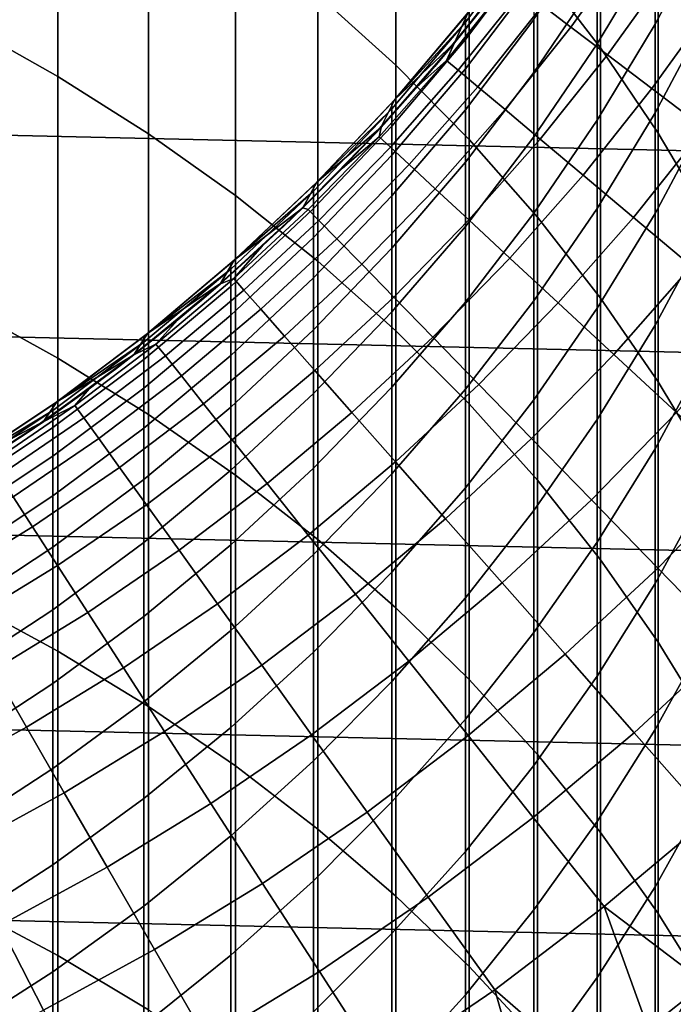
# Model space of a CAD drawing. Header units: metres. Extents: x -28 to 70, y -218 to 27.
# Tile 126 of 246: x 6.7 to 10.55, y -13.3 to -7.49. Entities that reach past the tile are written whole.
import ezdxf

# ---------------------------------------------------------------- set-up
doc = ezdxf.new("R2010")
doc.units = ezdxf.units.M
doc.layers.add('solid_10_261_002_XXX', color=7, linetype='CONTINUOUS')

msp = doc.modelspace()

# ---------------------------------------------------------------- linework, layer by layer
at = {"layer": 'solid_10_261_002_XXX'}
for points in [[(9.752155, -5.760055, 402.675781), (9.752155, -7.173953, 405.23111), (10.124413, -7.658669, 404.954193), (10.124413, -6.252154, 402.412201)], [(8.456086, -5.839048, 405.993713), (8.456086, -7.343546, 408.545624), (8.916676, -7.760435, 408.292114), (8.916676, -6.262706, 405.751678)], [(6.362891, -5.915485, 409.414062), (6.362891, -7.513381, 411.962616), (6.920588, -7.826726, 411.760132), (6.920588, -6.234245, 409.220215)], [(26.115135, -8.616775, -5), (-26.48019, -7.4195, -5), (-26.79051, -6.206317, -5), (26.48019, -7.4195, -5)], [(6.920588, -6.234245, 409.220215), (6.920588, -7.826726, 411.760132), (7.456467, -8.165869, 411.540985), (7.456467, -6.579246, 409.010406)], [(8.916676, -6.262706, 405.751678), (8.916676, -7.760435, 408.292114), (9.349153, -8.198754, 408.025574), (9.349153, -6.708142, 405.497223)], [(10.124413, -6.252154, 402.412201), (10.124413, -7.658669, 404.954193), (10.464751, -8.160764, 404.667328), (10.464751, -6.761896, 402.139191)], [(10.756376, -6.47657, 367.668121), (10.756376, -6.933974, 370.216919), (10.447225, -7.51863, 370.103729), (10.447225, -7.064099, 367.570953)], [(7.456467, -6.579246, 409.010406), (7.456467, -8.165869, 411.540985), (7.968838, -8.529738, 411.305878), (7.968838, -6.949402, 408.785309)], [(10.447225, -6.678921, 365.026672), (10.447225, -7.064099, 367.570953), (10.105136, -7.633584, 367.476746), (10.105136, -7.250765, 364.94809)], [(9.262709, -7.628967, 219.199997), (9.553117, -7.262091, 193.699997), (9.932268, -6.734245, 193.699997), (9.669245, -7.106727, 219.199997)], [(9.349153, -6.708142, 405.497223), (9.349153, -8.198754, 408.025574), (9.752155, -8.657122, 407.746826), (9.752155, -7.173953, 405.23111)], [(10.464751, -6.761896, 402.139191), (10.464751, -8.160764, 404.667328), (10.772099, -8.678652, 404.37146), (10.772099, -7.287673, 401.857574)], [(7.968838, -6.949402, 408.785309), (7.968838, -8.529738, 411.305878), (8.456086, -8.917188, 411.055511), (8.456086, -7.343546, 408.545624)], [(10.105136, -6.93716, 362.409912), (10.105136, -7.250765, 364.94809), (9.731189, -7.802687, 364.872223), (9.731189, -7.490948, 362.349152)], [(9.949051, -7.536113, 174.932922), (10.312327, -7.030826, 174.932922), (10.138194, -6.912104, 176.445908), (9.781052, -7.408859, 176.445908)], [(10.756376, -6.933974, 370.216919), (10.756376, -7.460827, 372.752289), (10.447225, -8.042173, 372.623169), (10.447225, -7.51863, 370.103729)], [(9.326563, -7.505651, 354.727417), (9.326563, -7.471127, 352.200012), (9.342886, -7.450703, 352.200012), (9.731189, -6.970607, 354.742035)], [(9.731189, -6.970607, 354.742035), (9.731189, -7.074753, 357.282166), (9.326563, -7.609198, 357.25293), (9.326563, -7.505651, 354.727417)], [(9.731189, -7.074753, 357.282166), (9.731189, -7.248243, 359.818481), (9.326563, -7.78169, 359.774689), (9.326563, -7.609198, 357.25293)], [(10.164762, -7.699508, 173.429489), (10.535914, -7.183265, 173.429489), (10.312327, -7.030826, 174.932922), (9.949051, -7.536113, 174.932922)], [(10.447225, -7.064099, 367.570953), (10.447225, -7.51863, 370.103729), (10.105136, -8.085329, 369.994019), (10.105136, -7.633584, 367.476746)], [(9.669181, -7.106823, 181), (9.553117, -7.262091, 193.699997), (9.145945, -7.768635, 193.699997), (9.469687, -7.370553, 181)], [(9.343289, -7.45014, 219.199997), (9.262709, -7.628967, 219.199997), (9.669245, -7.106727, 219.199997)], [(9.752155, -7.173953, 405.23111), (9.752155, -8.657122, 407.746826), (10.124413, -9.134093, 407.456787), (10.124413, -7.658669, 404.954193)], [(10.427845, -7.898786, 171.937958), (10.808604, -7.369182, 171.937958), (10.535914, -7.183265, 173.429489), (10.164762, -7.699508, 173.429489)], [(9.731189, -7.248243, 359.818481), (9.731189, -7.490948, 362.349152), (9.326563, -8.023, 362.290771), (9.326563, -7.78169, 359.774689)], [(10.105136, -7.250765, 364.94809), (10.105136, -7.633584, 367.476746), (9.731189, -8.183227, 367.385864), (9.731189, -7.802687, 364.872223)], [(8.828185, -8.127933, 219.199997), (9.145945, -7.768635, 193.699997), (9.553117, -7.262091, 193.699997), (9.262709, -7.628967, 219.199997)], [(9.215196, -7.732467, 179.490997), (9.589172, -7.263515, 179.490997), (9.469687, -7.370553, 181), (9.263, -7.628685, 181)], [(9.28425, -7.790411, 177.966064), (9.66103, -7.317945, 177.966064), (9.589172, -7.263515, 179.490997), (9.215196, -7.732467, 179.490997)], [(9.399592, -7.887194, 176.445908), (9.781052, -7.408859, 176.445908), (9.66103, -7.317945, 177.966064), (9.28425, -7.790411, 177.966064)], [(8.456086, -7.343546, 408.545624), (8.456086, -8.917188, 411.055511), (8.916676, -9.326996, 410.79071), (8.916676, -7.760435, 408.292114)], [(9.263, -7.628685, 181), (9.469687, -7.370553, 181), (9.145945, -7.768635, 193.699997)], [(10.737886, -8.133633, 170.460709), (11.129966, -7.588283, 170.460709), (10.808604, -7.369182, 171.937958), (10.427845, -7.898786, 171.937958)], [(25.695839, -9.796626, -5), (-26.115135, -8.616775, -5), (-26.48019, -7.4195, -5), (26.115135, -8.616775, -5)], [(9.561039, -8.022664, 174.932922), (9.949051, -7.536113, 174.932922), (9.781052, -7.408859, 176.445908), (9.399592, -7.887194, 176.445908)], [(8.910251, -7.963023, 219.199997), (9.262709, -7.628967, 219.199997), (9.343289, -7.45014, 219.199997)], [(8.910251, -7.963023, 219.199997), (9.343289, -7.45014, 219.199997), (9.326563, -7.471127, 352.200012), (8.910424, -7.962842, 352.200012)], [(9.326563, -7.505651, 354.727417), (8.910424, -7.962842, 352.200012), (9.326563, -7.471127, 352.200012)], [(9.731189, -7.490948, 362.349152), (9.731189, -7.802687, 364.872223), (9.326563, -8.332946, 364.799347), (9.326563, -8.023, 362.290771)], [(10.756376, -7.460827, 372.752289), (10.756376, -8.056737, 375.272308), (10.447225, -8.634339, 375.12735), (10.447225, -8.042173, 372.623169)], [(6.362891, -7.513381, 411.962616), (6.362891, -9.180293, 414.466553), (6.920588, -9.487991, 414.255615), (6.920588, -7.826726, 411.760132)], [(8.892533, -8.01715, 354.71344), (8.892533, -7.982817, 352.200012), (8.910424, -7.962842, 352.200012), (9.326563, -7.505651, 354.727417)], [(9.326563, -7.505651, 354.727417), (9.326563, -7.609198, 357.25293), (8.892533, -8.120124, 357.224976), (8.892533, -8.01715, 354.71344)], [(9.768337, -8.196609, 173.429489), (10.164762, -7.699508, 173.429489), (9.949051, -7.536113, 174.932922), (9.561039, -8.022664, 174.932922)], [(10.447225, -7.51863, 370.103729), (10.447225, -8.042173, 372.623169), (10.105136, -8.605664, 372.498016), (10.105136, -8.085329, 369.994019)], [(9.263, -7.628685, 181), (9.145945, -7.768635, 193.699997), (8.711946, -8.252394, 193.699997), (9.049279, -7.881024, 181)], [(8.910251, -7.963023, 219.199997), (8.828185, -8.127933, 219.199997), (9.262709, -7.628967, 219.199997)], [(9.326563, -7.609198, 357.25293), (9.326563, -7.78169, 359.774689), (8.892533, -8.291663, 359.732788), (8.892533, -8.120124, 357.224976)], [(9.215196, -7.732467, 179.490997), (9.263, -7.628685, 181), (9.049279, -7.881024, 181)], [(10.105136, -7.633584, 367.476746), (10.105136, -8.085329, 369.994019), (9.731189, -8.632284, 369.888153), (9.731189, -8.183227, 367.385864)], [(10.124413, -7.658669, 404.954193), (10.124413, -9.134093, 407.456787), (10.464751, -9.628165, 407.156342), (10.464751, -8.160764, 404.667328)], [(10.02116, -8.408751, 171.937958), (10.427845, -7.898786, 171.937958), (10.164762, -7.699508, 173.429489), (9.768337, -8.196609, 173.429489)], [(8.367747, -8.601243, 219.199997), (8.711946, -8.252394, 193.699997), (9.145945, -7.768635, 193.699997), (8.828185, -8.127933, 219.199997)], [(8.818309, -8.182195, 179.490997), (9.215196, -7.732467, 179.490997), (9.049279, -7.881024, 181), (8.828687, -8.127378, 181)], [(8.88439, -8.243508, 177.966064), (9.28425, -7.790411, 177.966064), (9.215196, -7.732467, 179.490997), (8.818309, -8.182195, 179.490997)], [(9.326563, -7.78169, 359.774689), (9.326563, -8.023, 362.290771), (8.892533, -8.531637, 362.234985), (8.892533, -8.291663, 359.732788)], [(8.916676, -7.760435, 408.292114), (8.916676, -9.326996, 410.79071), (9.349153, -9.757871, 410.512268), (9.349153, -8.198754, 408.025574)], [(6.920588, -7.826726, 411.760132), (6.920588, -9.487991, 414.255615), (7.456467, -9.821021, 414.027283), (7.456467, -8.165869, 411.540985)], [(8.994763, -8.345921, 176.445908), (9.399592, -7.887194, 176.445908), (9.28425, -7.790411, 177.966064), (8.88439, -8.243508, 177.966064)], [(9.731189, -7.802687, 364.872223), (9.731189, -8.183227, 367.385864), (9.326563, -8.711297, 367.298523), (9.326563, -8.332946, 364.799347)], [(8.828687, -8.127378, 181), (9.049279, -7.881024, 181), (8.711946, -8.252394, 193.699997)], [(9.149258, -8.48927, 174.932922), (9.561039, -8.022664, 174.932922), (9.399592, -7.887194, 176.445908), (8.994763, -8.345921, 176.445908)], [(10.31911, -8.658761, 170.460709), (10.737886, -8.133633, 170.460709), (10.427845, -7.898786, 171.937958), (10.02116, -8.408751, 171.937958)], [(8.449639, -8.450181, 219.199997), (8.828185, -8.127933, 219.199997), (8.910251, -7.963023, 219.199997)], [(8.449639, -8.450181, 219.199997), (8.910251, -7.963023, 219.199997), (8.892533, -7.982817, 352.200012), (8.449926, -8.449926, 352.200012)], [(8.892533, -8.01715, 354.71344), (8.449926, -8.449926, 352.200012), (8.892533, -7.982817, 352.200012)], [(8.910251, -7.963023, 219.199997), (8.910424, -7.962842, 352.200012), (8.892533, -7.982817, 352.200012)], [(8.430468, -8.503491, 354.700134), (8.430468, -8.469339, 352.200012), (8.449926, -8.449926, 352.200012), (8.892533, -8.01715, 354.71344)], [(8.892533, -8.01715, 354.71344), (8.892533, -8.120124, 357.224976), (8.430468, -8.605921, 357.198425), (8.430468, -8.503491, 354.700134)], [(9.326563, -8.023, 362.290771), (9.326563, -8.332946, 364.799347), (8.892533, -8.839869, 364.729675), (8.892533, -8.531637, 362.234985)], [(9.347628, -8.67333, 173.429489), (9.768337, -8.196609, 173.429489), (9.561039, -8.022664, 174.932922), (9.149258, -8.48927, 174.932922)], [(10.447225, -8.042173, 372.623169), (10.447225, -8.634339, 375.12735), (10.105136, -9.194201, 374.986877), (10.105136, -8.605664, 372.498016)], [(10.756376, -8.056737, 375.272308), (10.756376, -8.721258, 377.775116), (10.447225, -9.294685, 377.614441), (10.447225, -8.634339, 375.12735)], [(8.828687, -8.127378, 181), (8.711946, -8.252394, 193.699997), (8.252394, -8.711946, 193.699997), (8.60139, -8.367561, 181)], [(8.449639, -8.450181, 219.199997), (8.367747, -8.601243, 219.199997), (8.828185, -8.127933, 219.199997)], [(8.892533, -8.120124, 357.224976), (8.892533, -8.291663, 359.732788), (8.430468, -8.776552, 359.692963), (8.430468, -8.605921, 357.198425)], [(8.818309, -8.182195, 179.490997), (8.828687, -8.127378, 181), (8.60139, -8.367561, 181)], [(10.105136, -8.085329, 369.994019), (10.105136, -8.605664, 372.498016), (9.731189, -9.149523, 372.377228), (9.731189, -8.632284, 369.888153)], [(7.456467, -8.165869, 411.540985), (7.456467, -9.821021, 414.027283), (7.968838, -10.178332, 413.782318), (7.968838, -8.529738, 411.305878)], [(8.818309, -8.182195, 179.490997), (8.60139, -8.367561, 181), (8.367561, -8.60139, 181), (8.399498, -8.61158, 179.490997)], [(8.46244, -8.676111, 177.966064), (8.88439, -8.243508, 177.966064), (8.818309, -8.182195, 179.490997), (8.399498, -8.61158, 179.490997)], [(9.731189, -8.183227, 367.385864), (9.731189, -8.632284, 369.888153), (9.326563, -9.157771, 369.786407), (9.326563, -8.711297, 367.298523)], [(10.661717, -8.946243, 169.000046), (11.094398, -8.40368, 169.000046), (10.737886, -8.133633, 170.460709), (10.31911, -8.658761, 170.460709)], [(10.464751, -8.160764, 404.667328), (10.464751, -9.628165, 407.156342), (10.772099, -10.137779, 406.846436), (10.772099, -8.678652, 404.37146)], [(8.567573, -8.783898, 176.445908), (8.994763, -8.345921, 176.445908), (8.88439, -8.243508, 177.966064), (8.46244, -8.676111, 177.966064)], [(9.589561, -8.897813, 171.937958), (10.02116, -8.408751, 171.937958), (9.768337, -8.196609, 173.429489), (9.347628, -8.67333, 173.429489)], [(9.349153, -8.198754, 408.025574), (9.349153, -9.757871, 410.512268), (9.752155, -10.208454, 410.22113), (9.752155, -8.657122, 407.746826)], [(7.881705, -9.048641, 219.199997), (8.252394, -8.711946, 193.699997), (8.711946, -8.252394, 193.699997), (8.367747, -8.601243, 219.199997)], [(8.892533, -8.291663, 359.732788), (8.892533, -8.531637, 362.234985), (8.430468, -9.015259, 362.181915), (8.430468, -8.776552, 359.692963)], [(8.714728, -8.93477, 174.932922), (9.149258, -8.48927, 174.932922), (8.994763, -8.345921, 176.445908), (8.567573, -8.783898, 176.445908)], [(9.326563, -8.332946, 364.799347), (9.326563, -8.711297, 367.298523), (8.892533, -9.216128, 367.215027), (8.892533, -8.839869, 364.729675)], [(8.367561, -8.60139, 181), (8.60139, -8.367561, 181), (8.252394, -8.711946, 193.699997)], [(9.874679, -9.162363, 170.460709), (10.31911, -8.658761, 170.460709), (10.02116, -8.408751, 171.937958), (9.589561, -8.897813, 171.937958)], [(7.962722, -8.910536, 219.199997), (8.367747, -8.601243, 219.199997), (8.449639, -8.450181, 219.199997)], [(7.962722, -8.910536, 219.199997), (8.449639, -8.450181, 219.199997), (8.430468, -8.469339, 352.200012), (7.962842, -8.910424, 352.200012)], [(8.430468, -8.503491, 354.700134), (7.962842, -8.910424, 352.200012), (8.430468, -8.469339, 352.200012)], [(8.449639, -8.450181, 219.199997), (8.449926, -8.449926, 352.200012), (8.430468, -8.469339, 352.200012)], [(7.941825, -8.963141, 354.687592), (7.941825, -8.929161, 352.200012), (7.962842, -8.910424, 352.200012), (8.430468, -8.503491, 354.700134)], [(8.430468, -8.503491, 354.700134), (8.430468, -8.605921, 357.198425), (7.941825, -9.065057, 357.173309), (7.941825, -8.963141, 354.687592)], [(7.968838, -8.529738, 411.305878), (7.968838, -10.178332, 413.782318), (8.456086, -10.558799, 413.521454), (8.456086, -8.917188, 411.055511)], [(8.892533, -8.531637, 362.234985), (8.892533, -8.839869, 364.729675), (8.430468, -9.321861, 364.663422), (8.430468, -9.015259, 362.181915)], [(8.903678, -9.128489, 173.429489), (9.347628, -8.67333, 173.429489), (9.149258, -8.48927, 174.932922), (8.714728, -8.93477, 174.932922)], [(25.223248, -10.956131, -5), (-25.695839, -9.796626, -5), (-26.115135, -8.616775, -5), (25.695839, -9.796626, -5)], [(8.367561, -8.60139, 181), (8.252394, -8.711946, 193.699997), (7.768635, -9.145945, 193.699997), (8.127378, -8.828687, 181)], [(7.962722, -8.910536, 219.199997), (7.881705, -9.048641, 219.199997), (8.367747, -8.601243, 219.199997)], [(8.430468, -8.605921, 357.198425), (8.430468, -8.776552, 359.692963), (7.941825, -9.234831, 359.655334), (7.941825, -9.065057, 357.173309)], [(7.959805, -9.019556, 179.490997), (8.399498, -8.61158, 179.490997), (8.367561, -8.60139, 181), (8.127378, -8.828687, 181)], [(8.019452, -9.087145, 177.966064), (8.46244, -8.676111, 177.966064), (8.399498, -8.61158, 179.490997), (7.959805, -9.019556, 179.490997)], [(9.731189, -8.632284, 369.888153), (9.731189, -9.149523, 372.377228), (9.326563, -9.672035, 372.2612), (9.326563, -9.157771, 369.786407)], [(10.105136, -8.605664, 372.498016), (10.105136, -9.194201, 374.986877), (9.731189, -9.734558, 374.851257), (9.731189, -9.149523, 372.377228)], [(10.447225, -8.634339, 375.12735), (10.447225, -9.294685, 377.614441), (10.105136, -9.850501, 377.45871), (10.105136, -9.194201, 374.986877)], [(7.370453, -9.469748, 219.199997), (7.768635, -9.145945, 193.699997), (8.252394, -8.711946, 193.699997), (7.881705, -9.048641, 219.199997)], [(8.119081, -9.200037, 176.445908), (8.567573, -8.783898, 176.445908), (8.46244, -8.676111, 177.966064), (8.019452, -9.087145, 177.966064)], [(9.326563, -8.711297, 367.298523), (9.326563, -9.157771, 369.786407), (8.892533, -9.660134, 369.689148), (8.892533, -9.216128, 367.215027)], [(9.134122, -9.364752, 171.937958), (9.589561, -8.897813, 171.937958), (9.347628, -8.67333, 173.429489), (8.903678, -9.128489, 173.429489)], [(9.752155, -8.657122, 407.746826), (9.752155, -10.208454, 410.22113), (10.124413, -10.677325, 409.918152), (10.124413, -9.134093, 407.456787)], [(10.202531, -9.466565, 169.000046), (10.661717, -8.946243, 169.000046), (10.31911, -8.658761, 170.460709), (9.874679, -9.162363, 170.460709)], [(10.756376, -8.721258, 377.775116), (10.756376, -9.453895, 380.25882), (10.447225, -10.022719, 380.08255), (10.447225, -9.294685, 377.614441)], [(8.430468, -8.776552, 359.692963), (8.430468, -9.015259, 362.181915), (7.941825, -9.472338, 362.131775), (7.941825, -9.234831, 359.655334)], [(8.258534, -9.358057, 174.932922), (8.714728, -8.93477, 174.932922), (8.567573, -8.783898, 176.445908), (8.119081, -9.200037, 176.445908)], [(7.881024, -9.049279, 181), (8.127378, -8.828687, 181), (7.768635, -9.145945, 193.699997)], [(7.959805, -9.019556, 179.490997), (8.127378, -8.828687, 181), (7.881024, -9.049279, 181)], [(8.892533, -8.839869, 364.729675), (8.892533, -9.216128, 367.215027), (8.430468, -9.696131, 367.13562), (8.430468, -9.321861, 364.663422)], [(7.962722, -8.910536, 219.199997), (7.941825, -8.929161, 352.200012), (7.450703, -9.342886, 352.200012), (7.450922, -9.342723, 219.199997)], [(7.941825, -8.963141, 354.687592), (7.450703, -9.342886, 352.200012), (7.941825, -8.929161, 352.200012)], [(7.450922, -9.342723, 219.199997), (7.881705, -9.048641, 219.199997), (7.962722, -8.910536, 219.199997)], [(7.962722, -8.910536, 219.199997), (7.962842, -8.910424, 352.200012), (7.941825, -8.929161, 352.200012)], [(8.437592, -9.560954, 173.429489), (8.903678, -9.128489, 173.429489), (8.714728, -8.93477, 174.932922), (8.258534, -9.358057, 174.932922)], [(8.456086, -8.917188, 411.055511), (8.456086, -10.558799, 413.521454), (8.916676, -10.961221, 413.245544), (8.916676, -9.326996, 410.79071)], [(9.405698, -9.643186, 170.460709), (9.874679, -9.162363, 170.460709), (9.589561, -8.897813, 171.937958), (9.134122, -9.364752, 171.937958)], [(7.428144, -9.394651, 354.675781), (7.428144, -9.360832, 352.200012), (7.450703, -9.342886, 352.200012), (7.941825, -8.963141, 354.687592)], [(7.941825, -8.963141, 354.687592), (7.941825, -9.065057, 357.173309), (7.428144, -9.496084, 357.149719), (7.428144, -9.394651, 354.675781)], [(10.5726, -9.809939, 167.558289), (11.048443, -9.270744, 167.558289), (10.661717, -8.946243, 169.000046), (10.202531, -9.466565, 169.000046)], [(7.881024, -9.049279, 181), (7.768635, -9.145945, 193.699997), (7.262091, -9.553117, 193.699997), (7.628685, -9.263, 181)], [(7.450922, -9.342723, 219.199997), (7.370453, -9.469748, 219.199997), (7.881705, -9.048641, 219.199997)], [(7.500323, -9.405107, 179.490997), (7.959805, -9.019556, 179.490997), (7.881024, -9.049279, 181), (7.628685, -9.263, 181)], [(7.556527, -9.475585, 177.966064), (8.019452, -9.087145, 177.966064), (7.959805, -9.019556, 179.490997), (7.500323, -9.405107, 179.490997)], [(8.430468, -9.015259, 362.181915), (8.430468, -9.321861, 364.663422), (7.941825, -9.7774, 364.6008), (7.941825, -9.472338, 362.131775)], [(7.941825, -9.065057, 357.173309), (7.941825, -9.234831, 359.655334), (7.428144, -9.665053, 359.619995), (7.428144, -9.496084, 357.149719)], [(7.650404, -9.593304, 176.445908), (8.119081, -9.200037, 176.445908), (8.019452, -9.087145, 177.966064), (7.556527, -9.475585, 177.966064)], [(6.837282, -9.861581, 219.199997), (7.262091, -9.553117, 193.699997), (7.768635, -9.145945, 193.699997), (7.370453, -9.469748, 219.199997)], [(8.655972, -9.80841, 171.937958), (9.134122, -9.364752, 171.937958), (8.903678, -9.128489, 173.429489), (8.437592, -9.560954, 173.429489)], [(9.326563, -9.157771, 369.786407), (9.326563, -9.672035, 372.2612), (8.892533, -10.171555, 372.150238), (8.892533, -9.660134, 369.689148)], [(9.731189, -9.149523, 372.377228), (9.731189, -9.734558, 374.851257), (9.326563, -10.253706, 374.720978), (9.326563, -9.672035, 372.2612)], [(9.717978, -9.963351, 169.000046), (10.202531, -9.466565, 169.000046), (9.874679, -9.162363, 170.460709), (9.405698, -9.643186, 170.460709)], [(10.124413, -9.134093, 407.456787), (10.124413, -10.677325, 409.918152), (10.464751, -11.163006, 409.604309), (10.464751, -9.628165, 407.156342)], [(6.362891, -9.180293, 414.466553), (6.362891, -10.914978, 416.924072), (6.920588, -11.216799, 416.704773), (6.920588, -9.487991, 414.255615)], [(7.941825, -9.234831, 359.655334), (7.941825, -9.472338, 362.131775), (7.428144, -9.901435, 362.084686), (7.428144, -9.665053, 359.619995)], [(7.781807, -9.758078, 174.932922), (8.258534, -9.358057, 174.932922), (8.119081, -9.200037, 176.445908), (7.650404, -9.593304, 176.445908)], [(8.892533, -9.216128, 367.215027), (8.892533, -9.660134, 369.689148), (8.430468, -10.137788, 369.59668), (8.430468, -9.696131, 367.13562)], [(10.105136, -9.194201, 374.986877), (10.105136, -9.850501, 377.45871), (9.731189, -10.386952, 377.308411), (9.731189, -9.734558, 374.851257)], [(7.370553, -9.469687, 181), (7.628685, -9.263, 181), (7.262091, -9.553117, 193.699997)], [(7.500323, -9.405107, 179.490997), (7.628685, -9.263, 181), (7.370553, -9.469687, 181)], [(7.450922, -9.342723, 219.199997), (7.428144, -9.360832, 352.200012), (6.915122, -9.745953, 352.200012), (6.915399, -9.7457, 219.199997)], [(6.915399, -9.7457, 219.199997), (7.370453, -9.469748, 219.199997), (7.450922, -9.342723, 219.199997)], [(7.450922, -9.342723, 219.199997), (7.450703, -9.342886, 352.200012), (7.428144, -9.360832, 352.200012)], [(8.430468, -9.321861, 364.663422), (8.430468, -9.696131, 367.13562), (7.941825, -10.149789, 367.060608), (7.941825, -9.7774, 364.6008)], [(8.916676, -9.326996, 410.79071), (8.916676, -10.961221, 413.245544), (9.349153, -11.38433, 412.955475), (9.349153, -9.757871, 410.512268)], [(10.447225, -9.294685, 377.614441), (10.447225, -10.022719, 380.08255), (10.105136, -10.574074, 379.911682), (10.105136, -9.850501, 377.45871)], [(6.891044, -9.796661, 354.664795), (6.891044, -9.762992, 352.200012), (6.915122, -9.745953, 352.200012), (7.428144, -9.394651, 354.675781)], [(7.428144, -9.394651, 354.675781), (7.428144, -9.496084, 357.149719), (6.891044, -9.897643, 357.127777), (6.891044, -9.796661, 354.664795)], [(7.428144, -9.394651, 354.675781), (6.915122, -9.745953, 352.200012), (7.428144, -9.360832, 352.200012)], [(7.022193, -9.767276, 179.490997), (7.500323, -9.405107, 179.490997), (7.370553, -9.469687, 181), (7.106823, -9.669181, 181)], [(7.074815, -9.840468, 177.966064), (7.556527, -9.475585, 177.966064), (7.500323, -9.405107, 179.490997), (7.022193, -9.767276, 179.490997)], [(7.950529, -9.969648, 173.429489), (8.437592, -9.560954, 173.429489), (8.258534, -9.358057, 174.932922), (7.781807, -9.758078, 174.932922)], [(8.913333, -10.100034, 170.460709), (9.405698, -9.643186, 170.460709), (9.134122, -9.364752, 171.937958), (8.655972, -9.80841, 171.937958)], [(10.070473, -10.324746, 167.558289), (10.5726, -9.809939, 167.558289), (10.202531, -9.466565, 169.000046), (9.717978, -9.963351, 169.000046)], [(10.756376, -9.453895, 380.25882), (10.756376, -10.2541, 382.721588), (10.447225, -10.817899, 382.529846), (10.447225, -10.022719, 380.08255)], [(7.370553, -9.469687, 181), (7.262091, -9.553117, 193.699997), (6.734245, -9.932268, 193.699997), (7.106823, -9.669181, 181)], [(6.915399, -9.7457, 219.199997), (6.837282, -9.861581, 219.199997), (7.370453, -9.469748, 219.199997)], [(7.428144, -9.496084, 357.149719), (7.428144, -9.665053, 359.619995), (6.891044, -10.065864, 359.587067), (6.891044, -9.897643, 357.127777)], [(6.920588, -9.487991, 414.255615), (6.920588, -11.216799, 416.704773), (7.456467, -11.543468, 416.467438), (7.456467, -9.821021, 414.027283)], [(7.162708, -9.96272, 176.445908), (7.650404, -9.593304, 176.445908), (7.556527, -9.475585, 177.966064), (7.074815, -9.840468, 177.966064)], [(7.941825, -9.472338, 362.131775), (7.941825, -9.7774, 364.6008), (7.428144, -10.20505, 364.542023), (7.428144, -9.901435, 362.084686)], [(6.283529, -10.223372, 219.199997), (6.734245, -9.932268, 193.699997), (7.262091, -9.553117, 193.699997), (6.837282, -9.861581, 219.199997)], [(8.156303, -10.227681, 171.937958), (8.655972, -9.80841, 171.937958), (8.437592, -9.560954, 173.429489), (7.950529, -9.969648, 173.429489)], [(7.285734, -10.133839, 174.932922), (7.781807, -9.758078, 174.932922), (7.650404, -9.593304, 176.445908), (7.162708, -9.96272, 176.445908)], [(10.464751, -9.628165, 407.156342), (10.464751, -11.163006, 409.604309), (10.772099, -11.663964, 409.280609), (10.772099, -10.137779, 406.846436)], [(6.837697, -9.861334, 181), (7.106823, -9.669181, 181), (6.734245, -9.932268, 193.699997)], [(7.022193, -9.767276, 179.490997), (7.106823, -9.669181, 181), (6.837697, -9.861334, 181)], [(7.428144, -9.665053, 359.619995), (7.428144, -9.901435, 362.084686), (6.891044, -10.301195, 362.040833), (6.891044, -10.065864, 359.587067)], [(8.430468, -9.696131, 367.13562), (8.430468, -10.137788, 369.59668), (7.941825, -10.589229, 369.509277), (7.941825, -10.149789, 367.060608)], [(8.892533, -9.660134, 369.689148), (8.892533, -10.171555, 372.150238), (8.430468, -10.646504, 372.044769), (8.430468, -10.137788, 369.59668)], [(9.326563, -9.672035, 372.2612), (9.326563, -10.253706, 374.720978), (8.892533, -10.750008, 374.596436), (8.892533, -10.171555, 372.150238)], [(9.209267, -10.435368, 169.000046), (9.717978, -9.963351, 169.000046), (9.405698, -9.643186, 170.460709), (8.913333, -10.100034, 170.460709)], [(6.357207, -10.118705, 219.199997), (6.837282, -9.861581, 219.199997), (6.915399, -9.7457, 219.199997)], [(6.357207, -10.118705, 219.199997), (6.915399, -9.7457, 219.199997), (6.891044, -9.762992, 352.200012), (6.357783, -10.118354, 352.200012)], [(6.915399, -9.7457, 219.199997), (6.915122, -9.745953, 352.200012), (6.891044, -9.762992, 352.200012)], [(9.731189, -9.734558, 374.851257), (9.731189, -10.386952, 377.308411), (9.326563, -10.902349, 377.164001), (9.326563, -10.253706, 374.720978)], [(24.698545, -12.092615, -5), (-25.223248, -10.956131, -5), (-25.695839, -9.796626, -5), (25.223248, -10.956131, -5)], [(6.332219, -10.167903, 354.654663), (6.332219, -10.134372, 352.200012), (6.357783, -10.118354, 352.200012), (6.891044, -9.796661, 354.664795)], [(6.891044, -9.796661, 354.664795), (6.891044, -9.897643, 357.127777), (6.332219, -10.268469, 357.107483), (6.332219, -10.167903, 354.654663)], [(6.891044, -9.796661, 354.664795), (6.357783, -10.118354, 352.200012), (6.891044, -9.762992, 352.200012)], [(6.526606, -10.105163, 179.490997), (7.022193, -9.767276, 179.490997), (6.837697, -9.861334, 181), (6.563378, -10.045998, 181)], [(6.575513, -10.180886, 177.966064), (7.074815, -9.840468, 177.966064), (7.022193, -9.767276, 179.490997), (6.526606, -10.105163, 179.490997)], [(7.4437, -10.353557, 173.429489), (7.950529, -9.969648, 173.429489), (7.781807, -9.758078, 174.932922), (7.285734, -10.133839, 174.932922)], [(7.941825, -9.7774, 364.6008), (7.941825, -10.149789, 367.060608), (7.428144, -10.575675, 366.990143), (7.428144, -10.20505, 364.542023)], [(8.398808, -10.531772, 170.460709), (8.913333, -10.100034, 170.460709), (8.655972, -9.80841, 171.937958), (8.156303, -10.227681, 171.937958)], [(9.349153, -9.757871, 410.512268), (9.349153, -11.38433, 412.955475), (9.752155, -11.826793, 412.6521), (9.752155, -10.208454, 410.22113)], [(10.462626, -10.7268, 166.13768), (10.984306, -10.191947, 166.13768), (10.5726, -9.809939, 167.558289), (10.070473, -10.324746, 167.558289)], [(6.837697, -9.861334, 181), (6.734245, -9.932268, 193.699997), (6.186646, -10.282286, 193.699997), (6.563378, -10.045998, 181)], [(6.357207, -10.118705, 219.199997), (6.283529, -10.223372, 219.199997), (6.837282, -9.861581, 219.199997)], [(6.657203, -10.307366, 176.445908), (7.162708, -9.96272, 176.445908), (7.074815, -9.840468, 177.966064), (6.575513, -10.180886, 177.966064)], [(7.456467, -9.821021, 414.027283), (7.456467, -11.543468, 416.467438), (7.968838, -11.893954, 416.212799), (7.968838, -10.178332, 413.782318)], [(10.105136, -9.850501, 377.45871), (10.105136, -10.574074, 379.911682), (9.731189, -11.106219, 379.746796), (9.731189, -10.386952, 377.308411)], [(6.891044, -9.897643, 357.127777), (6.891044, -10.065864, 359.587067), (6.332219, -10.435997, 359.556671), (6.332219, -10.268469, 357.107483)], [(7.428144, -9.901435, 362.084686), (7.428144, -10.20505, 364.542023), (6.891044, -10.603464, 364.487274), (6.891044, -10.301195, 362.040833)], [(5.71164, -10.553563, 219.199997), (6.186646, -10.282286, 193.699997), (6.734245, -9.932268, 193.699997), (6.283529, -10.223372, 219.199997)], [(6.771547, -10.484406, 174.932922), (7.285734, -10.133839, 174.932922), (7.162708, -9.96272, 176.445908), (6.657203, -10.307366, 176.445908)], [(7.636357, -10.621526, 171.937958), (8.156303, -10.227681, 171.937958), (7.950529, -9.969648, 173.429489), (7.4437, -10.353557, 173.429489)], [(9.543308, -10.813883, 167.558289), (10.070473, -10.324746, 167.558289), (9.717978, -9.963351, 169.000046), (9.209267, -10.435368, 169.000046)], [(10.447225, -10.022719, 380.08255), (10.447225, -10.817899, 382.529846), (10.105136, -11.36438, 382.343994), (10.105136, -10.574074, 379.911682)], [(6.891044, -10.065864, 359.587067), (6.891044, -10.301195, 362.040833), (6.332219, -10.670361, 362.000336), (6.332219, -10.435997, 359.556671)], [(8.677658, -10.881439, 169.000046), (9.209267, -10.435368, 169.000046), (8.913333, -10.100034, 170.460709), (8.398808, -10.531772, 170.460709)], [(6.918365, -10.711724, 173.429489), (7.4437, -10.353557, 173.429489), (7.285734, -10.133839, 174.932922), (6.771547, -10.484406, 174.932922)], [(7.941825, -10.149789, 367.060608), (7.941825, -10.589229, 369.509277), (7.428144, -11.013031, 369.427246), (7.428144, -10.575675, 366.990143)], [(8.430468, -10.137788, 369.59668), (8.430468, -10.646504, 372.044769), (7.941825, -11.095389, 371.945068), (7.941825, -10.589229, 369.509277)], [(7.428144, -10.20505, 364.542023), (7.428144, -10.575675, 366.990143), (6.891044, -10.972445, 366.92453), (6.891044, -10.603464, 364.487274)], [(7.968838, -10.178332, 413.782318), (7.968838, -11.893954, 416.212799), (8.456086, -12.267154, 415.94165), (8.456086, -10.558799, 413.521454)], [(8.892533, -10.171555, 372.150238), (8.892533, -10.750008, 374.596436), (8.430468, -11.2219, 374.478027), (8.430468, -10.646504, 372.044769)], [(9.752155, -10.208454, 410.22113), (9.752155, -11.826793, 412.6521), (10.124413, -12.287213, 412.336456), (10.124413, -10.677325, 409.918152)], [(10.893818, -11.16888, 164.740463), (11.436999, -10.611984, 164.740463), (10.984306, -10.191947, 166.13768), (10.462626, -10.7268, 166.13768)], [(7.863401, -10.937325, 170.460709), (8.398808, -10.531772, 170.460709), (8.156303, -10.227681, 171.937958), (7.636357, -10.621526, 171.937958)], [(9.326563, -10.253706, 374.720978), (9.326563, -10.902349, 377.164001), (8.892533, -11.395063, 377.02594), (8.892533, -10.750008, 374.596436)], [(10.756376, -10.2541, 382.721588), (10.756376, -11.121278, 385.161591), (10.447225, -11.679627, 384.954529), (10.447225, -10.817899, 382.529846)], [(6.240525, -10.808907, 174.932922), (6.771547, -10.484406, 174.932922), (6.657203, -10.307366, 176.445908), (6.135148, -10.626389, 176.445908)], [(6.891044, -10.301195, 362.040833), (6.891044, -10.603464, 364.487274), (6.332219, -10.971385, 364.436707), (6.332219, -10.670361, 362.000336)], [(9.914932, -11.234984, 166.13768), (10.462626, -10.7268, 166.13768), (10.070473, -10.324746, 167.558289), (9.543308, -10.813883, 167.558289)], [(7.097425, -10.988963, 171.937958), (7.636357, -10.621526, 171.937958), (7.4437, -10.353557, 173.429489), (6.918365, -10.711724, 173.429489)], [(9.731189, -10.386952, 377.308411), (9.731189, -11.106219, 379.746796), (9.326563, -11.617478, 379.588348), (9.326563, -10.902349, 377.164001)], [(8.992417, -11.276135, 167.558289), (9.543308, -10.813883, 167.558289), (9.209267, -10.435368, 169.000046), (8.677658, -10.881439, 169.000046)], [(6.375829, -11.043261, 173.429489), (6.918365, -10.711724, 173.429489), (6.771547, -10.484406, 174.932922), (6.240525, -10.808907, 174.932922)], [(8.124476, -11.300459, 169.000046), (8.677658, -10.881439, 169.000046), (8.398808, -10.531772, 170.460709), (7.863401, -10.937325, 170.460709)], [(8.456086, -10.558799, 413.521454), (8.456086, -12.267154, 415.94165), (8.916676, -12.66189, 415.654846), (8.916676, -10.961221, 413.245544)], [(6.891044, -10.603464, 364.487274), (6.891044, -10.972445, 366.92453), (6.332219, -11.338847, 366.863922), (6.332219, -10.971385, 364.436707)], [(7.428144, -10.575675, 366.990143), (7.428144, -11.013031, 369.427246), (6.891044, -11.40786, 369.3508), (6.891044, -10.972445, 366.92453)], [(7.308446, -11.315688, 170.460709), (7.863401, -10.937325, 170.460709), (7.636357, -10.621526, 171.937958), (7.097425, -10.988963, 171.937958)], [(7.941825, -10.589229, 369.509277), (7.941825, -11.095389, 371.945068), (7.428144, -11.516792, 371.851471), (7.428144, -11.013031, 369.427246)], [(10.105136, -10.574074, 379.911682), (10.105136, -11.36438, 382.343994), (9.731189, -11.891823, 382.164642), (9.731189, -11.106219, 379.746796)], [(8.430468, -10.646504, 372.044769), (8.430468, -11.2219, 374.478027), (7.941825, -11.667893, 374.366119), (7.941825, -11.095389, 371.945068)], [(10.124413, -10.677325, 409.918152), (10.124413, -12.287213, 412.336456), (10.464751, -12.76414, 412.00946), (10.464751, -11.163006, 409.604309)], [(6.540848, -11.329081, 171.937958), (7.097425, -10.988963, 171.937958), (6.918365, -10.711724, 173.429489), (6.375829, -11.043261, 173.429489)], [(10.323554, -11.698009, 164.740463), (10.893818, -11.16888, 164.740463), (10.462626, -10.7268, 166.13768), (9.914932, -11.234984, 166.13768)], [(8.892533, -10.750008, 374.596436), (8.892533, -11.395063, 377.02594), (8.430468, -11.863544, 376.894684), (8.430468, -11.2219, 374.478027)], [(9.342589, -11.715237, 166.13768), (9.914932, -11.234984, 166.13768), (9.543308, -10.813883, 167.558289), (8.992417, -11.276135, 167.558289)], [(10.447225, -10.817899, 382.529846), (10.447225, -11.679627, 384.954529), (10.105136, -12.220829, 384.753815), (10.105136, -11.36438, 382.343994)], [(6.362891, -10.914978, 416.924072), (6.362891, -12.716142, 419.333252), (6.920588, -13.011861, 419.105804), (6.920588, -11.216799, 416.704773)], [(8.41917, -11.710353, 167.558289), (8.992417, -11.276135, 167.558289), (8.677658, -10.881439, 169.000046), (8.124476, -11.300459, 169.000046)], [(9.326563, -10.902349, 377.164001), (9.326563, -11.617478, 379.588348), (8.892533, -12.106239, 379.43689), (8.892533, -11.395063, 377.02594)], [(24.122406, -13.204515, -5), (-24.698545, -12.092615, -5), (-25.223248, -10.956131, -5), (24.698545, -12.092615, -5)], [(6.891044, -10.972445, 366.92453), (6.891044, -11.40786, 369.3508), (6.332219, -11.77247, 369.280212), (6.332219, -11.338847, 366.863922)], [(7.551096, -11.691383, 169.000046), (8.124476, -11.300459, 169.000046), (7.863401, -10.937325, 170.460709), (7.308446, -11.315688, 170.460709)], [(8.916676, -10.961221, 413.245544), (8.916676, -12.66189, 415.654846), (9.349153, -13.076918, 415.353302), (9.349153, -11.38433, 412.955475)], [(6.735321, -11.665917, 170.460709), (7.308446, -11.315688, 170.460709), (7.097425, -10.988963, 171.937958), (6.540848, -11.329081, 171.937958)], [(7.428144, -11.013031, 369.427246), (7.428144, -11.516792, 371.851471), (6.891044, -11.909386, 371.764282), (6.891044, -11.40786, 369.3508)], [(7.941825, -11.095389, 371.945068), (7.941825, -11.667893, 374.366119), (7.428144, -12.086583, 374.261047), (7.428144, -11.516792, 371.851471)], [(9.731189, -11.106219, 379.746796), (9.731189, -11.891823, 382.164642), (9.326563, -12.398563, 381.992279), (9.326563, -11.617478, 379.588348)], [(10.756376, -11.121278, 385.161591), (10.756376, -12.054779, 387.576996), (10.447225, -12.607265, 387.354767), (10.447225, -11.679627, 384.954529)], [(10.768529, -12.202227, 163.368866), (11.363374, -11.650291, 163.368866), (10.893818, -11.16888, 164.740463), (10.323554, -11.698009, 164.740463)], [(10.464751, -11.163006, 409.604309), (10.464751, -12.76414, 412.00946), (10.772099, -13.25607, 411.67218), (10.772099, -11.663964, 409.280609)], [(6.920588, -11.216799, 416.704773), (6.920588, -13.011861, 419.105804), (7.456467, -13.331924, 418.859619), (7.456467, -11.543468, 416.467438)], [(8.430468, -11.2219, 374.478027), (8.430468, -11.863544, 376.894684), (7.941825, -12.306314, 376.77063), (7.941825, -11.667893, 374.366119)], [(9.727623, -12.198053, 164.740463), (10.323554, -11.698009, 164.740463), (9.914932, -11.234984, 166.13768), (9.342589, -11.715237, 166.13768)], [(6.958942, -12.053241, 169.000046), (7.551096, -11.691383, 169.000046), (7.308446, -11.315688, 170.460709), (6.735321, -11.665917, 170.460709)], [(7.824992, -12.115458, 167.558289), (8.41917, -11.710353, 167.558289), (8.124476, -11.300459, 169.000046), (7.551096, -11.691383, 169.000046)], [(8.74702, -12.166364, 166.13768), (9.342589, -11.715237, 166.13768), (8.992417, -11.276135, 167.558289), (8.41917, -11.710353, 167.558289)], [(6.14545, -11.987144, 170.460709), (6.735321, -11.665917, 170.460709), (6.540848, -11.329081, 171.937958), (5.968009, -11.641032, 171.937958)], [(10.105136, -11.36438, 382.343994), (10.105136, -12.220829, 384.753815), (9.731189, -12.743176, 384.56012), (9.731189, -11.891823, 382.164642)], [(6.891044, -11.40786, 369.3508), (6.891044, -11.909386, 371.764282), (6.332219, -12.271933, 371.683777), (6.332219, -11.77247, 369.280212)], [(8.892533, -11.395063, 377.02594), (8.892533, -12.106239, 379.43689), (8.430468, -12.57096, 379.292877), (8.430468, -11.863544, 376.894684)], [(9.349153, -11.38433, 412.955475), (9.349153, -13.076918, 415.353302), (9.752155, -13.510929, 415.037994), (9.752155, -11.826793, 412.6521)], [(7.428144, -11.516792, 371.851471), (7.428144, -12.086583, 374.261047), (6.891044, -12.476649, 374.163177), (6.891044, -11.909386, 371.764282)], [(7.456467, -11.543468, 416.467438), (7.456467, -13.331924, 418.859619), (7.968838, -13.675325, 418.59549), (7.968838, -11.893954, 416.212799)], [(6.349487, -12.385132, 169.000046), (6.958942, -12.053241, 169.000046), (6.735321, -11.665917, 170.460709), (6.14545, -11.987144, 170.460709)], [(7.941825, -11.667893, 374.366119), (7.941825, -12.306314, 376.77063), (7.428144, -12.721978, 376.654144), (7.428144, -12.086583, 374.261047)], [(9.326563, -11.617478, 379.588348), (9.326563, -12.398563, 381.992279), (8.892533, -12.883004, 381.827545), (8.892533, -12.106239, 379.43689)], [(7.211359, -12.49044, 167.558289), (7.824992, -12.115458, 167.558289), (7.551096, -11.691383, 169.000046), (6.958942, -12.053241, 169.000046)], [(8.129704, -12.587243, 166.13768), (8.74702, -12.166364, 166.13768), (8.41917, -11.710353, 167.558289), (7.824992, -12.115458, 167.558289)], [(9.107508, -12.667772, 164.740463), (9.727623, -12.198053, 164.740463), (9.342589, -11.715237, 166.13768), (8.74702, -12.166364, 166.13768)], [(10.146912, -12.723825, 163.368866), (10.768529, -12.202227, 163.368866), (10.323554, -11.698009, 164.740463), (9.727623, -12.198053, 164.740463)], [(10.447225, -11.679627, 384.954529), (10.447225, -12.607265, 387.354767), (10.105136, -13.142782, 387.139343), (10.105136, -12.220829, 384.753815)], [(9.752155, -11.826793, 412.6521), (9.752155, -13.510929, 415.037994), (10.124413, -13.962555, 414.709869), (10.124413, -12.287213, 412.336456)], [(8.430468, -11.863544, 376.894684), (8.430468, -12.57096, 379.292877), (7.941825, -13.010177, 379.156799), (7.941825, -12.306314, 376.77063)], [(7.968838, -11.893954, 416.212799), (7.968838, -13.675325, 418.59549), (8.456086, -14.040979, 418.31427), (8.456086, -12.267154, 415.94165)], [(9.731189, -11.891823, 382.164642), (9.731189, -12.743176, 384.56012), (9.326563, -13.24502, 384.373993), (9.326563, -12.398563, 381.992279)], [(6.891044, -11.909386, 371.764282), (6.891044, -12.476649, 374.163177), (6.332219, -12.836861, 374.072784), (6.332219, -12.271933, 371.683777)], [(6.579798, -12.834371, 167.558289), (7.211359, -12.49044, 167.558289), (6.958942, -12.053241, 169.000046), (6.349487, -12.385132, 169.000046)], [(10.756376, -12.054779, 387.576996), (10.756376, -13.053909, 389.966003), (10.447225, -13.600119, 389.72876), (10.447225, -12.607265, 387.354767)], [(23.496506, -14.288569, -5), (-24.122406, -13.204515, -5), (-24.698545, -12.092615, -5), (24.122406, -13.204515, -5)], [(7.428144, -12.086583, 374.261047), (7.428144, -12.721978, 376.654144), (6.891044, -13.109225, 376.545654), (6.891044, -12.476649, 374.163177)], [(7.492175, -12.976829, 166.13768), (8.129704, -12.587243, 166.13768), (7.824992, -12.115458, 167.558289), (7.211359, -12.49044, 167.558289)], [(8.892533, -12.106239, 379.43689), (8.892533, -12.883004, 381.827545), (8.430468, -13.343618, 381.670898), (8.430468, -12.57096, 379.292877)], [(8.46475, -13.105997, 164.740463), (9.107508, -12.667772, 164.740463), (8.74702, -12.166364, 166.13768), (8.129704, -12.587243, 166.13768)], [(9.500068, -13.21379, 163.368866), (10.146912, -12.723825, 163.368866), (9.727623, -12.198053, 164.740463), (9.107508, -12.667772, 164.740463)], [(10.105136, -12.220829, 384.753815), (10.105136, -13.142782, 387.139343), (9.731189, -13.659642, 386.931427), (9.731189, -12.743176, 384.56012)], [(10.743014, -13.175266, 162.026337), (11.073332, -12.898888, 162.026337), (10.768529, -12.202227, 163.368866), (10.146912, -12.723825, 163.368866)], [(7.941825, -12.306314, 376.77063), (7.941825, -13.010177, 379.156799), (7.428144, -13.422503, 379.029022), (7.428144, -12.721978, 376.654144)], [(8.456086, -12.267154, 415.94165), (8.456086, -14.040979, 418.31427), (8.916676, -14.427734, 418.016785), (8.916676, -12.66189, 415.654846)], [(10.124413, -12.287213, 412.336456), (10.124413, -13.962555, 414.709869), (10.464751, -14.430372, 414.369965), (10.464751, -12.76414, 412.00946)], [(9.326563, -12.398563, 381.992279), (9.326563, -13.24502, 384.373993), (8.892533, -13.724779, 384.196075), (8.892533, -12.883004, 381.827545)], [(6.891044, -12.476649, 374.163177), (6.891044, -13.109225, 376.545654), (6.332219, -13.466833, 376.445465), (6.332219, -12.836861, 374.072784)], [(6.83602, -13.334151, 166.13768), (7.492175, -12.976829, 166.13768), (7.211359, -12.49044, 167.558289), (6.579798, -12.834371, 167.558289)], [(7.800948, -13.511639, 164.740463), (8.46475, -13.105997, 164.740463), (8.129704, -12.587243, 166.13768), (7.492175, -12.976829, 166.13768)], [(8.430468, -12.57096, 379.292877), (8.430468, -13.343618, 381.670898), (7.941825, -13.778954, 381.522827), (7.941825, -13.010177, 379.156799)], [(10.447225, -12.607265, 387.354767), (10.447225, -13.600119, 389.72876), (10.105136, -14.129552, 389.49881), (10.105136, -13.142782, 387.139343)], [(6.362891, -12.716142, 419.333252), (6.362891, -14.58244, 421.692352), (6.920588, -14.871836, 421.456909), (6.920588, -13.011861, 419.105804)], [(8.829606, -13.670903, 163.368866), (9.500068, -13.21379, 163.368866), (9.107508, -12.667772, 164.740463), (8.46475, -13.105997, 164.740463)], [(8.916676, -12.66189, 415.654846), (8.916676, -14.427734, 418.016785), (9.349153, -14.834371, 417.704041), (9.349153, -13.076918, 415.353302)], [(7.428144, -12.721978, 376.654144), (7.428144, -13.422503, 379.029022), (6.891044, -13.806643, 378.909973), (6.891044, -13.109225, 376.545654)], [(9.731189, -12.743176, 384.56012), (9.731189, -13.659642, 386.931427), (9.326563, -14.156216, 386.731689), (9.326563, -13.24502, 384.373993)], [(10.06191, -13.70248, 162.026337), (10.405802, -13.443188, 162.026337), (10.146912, -12.723825, 163.368866), (9.500068, -13.21379, 163.368866)], [(10.405802, -13.443188, 162.026337), (10.743014, -13.175266, 162.026337), (10.146912, -12.723825, 163.368866)], [(10.464751, -12.76414, 412.00946), (10.464751, -14.430372, 414.369965), (10.772099, -14.912907, 414.019379), (10.772099, -13.25607, 411.67218)], [(6.16287, -13.658323, 166.13768), (6.83602, -13.334151, 166.13768), (6.579798, -12.834371, 167.558289), (5.931878, -13.146392, 167.558289)], [(8.892533, -12.883004, 381.827545), (8.892533, -13.724779, 384.196075), (8.430468, -14.180943, 384.026886), (8.430468, -13.343618, 381.670898)], [(7.117751, -13.883687, 164.740463), (7.800948, -13.511639, 164.740463), (7.492175, -12.976829, 166.13768), (6.83602, -13.334151, 166.13768)], [(7.941825, -13.010177, 379.156799), (7.941825, -13.778954, 381.522827), (7.428144, -14.187636, 381.38385), (7.428144, -13.422503, 379.029022)], [(6.920588, -13.011861, 419.105804), (6.920588, -14.871836, 421.456909), (7.456467, -15.185057, 421.202087), (7.456467, -13.331924, 418.859619)], [(10.756376, -13.053909, 389.966003), (10.756376, -14.117922, 392.326843), (10.447225, -14.657447, 392.074768), (10.447225, -13.600119, 389.72876)], [(6.891044, -13.109225, 376.545654), (6.891044, -13.806643, 378.909973), (6.332219, -14.16138, 378.800049), (6.332219, -13.466833, 376.445465)], [(8.137192, -14.094029, 163.368866), (8.829606, -13.670903, 163.368866), (8.46475, -13.105997, 164.740463), (7.800948, -13.511639, 164.740463)], [(9.349153, -13.076918, 415.353302), (9.349153, -14.834371, 417.704041), (9.752155, -15.259606, 417.376984), (9.752155, -13.510929, 415.037994)], [(10.105136, -13.142782, 387.139343), (10.105136, -14.129552, 389.49881), (9.731189, -14.64054, 389.276855), (9.731189, -13.659642, 386.931427)], [(11.144323, -13.784105, 160.683807), (10.743014, -13.175266, 162.026337), (10.405802, -13.443188, 162.026337)], [(22.821917, -15.343076, -5), (-23.496506, -14.288569, -5), (-24.122406, -13.204515, -5), (23.496506, -14.288569, -5)], [(9.354976, -14.194521, 162.026337), (9.711559, -13.952978, 162.026337), (9.500068, -13.21379, 163.368866), (8.829606, -13.670903, 163.368866)], [(9.711559, -13.952978, 162.026337), (10.06191, -13.70248, 162.026337), (9.500068, -13.21379, 163.368866)], [(9.326563, -13.24502, 384.373993), (9.326563, -14.156216, 386.731689), (8.892533, -14.630937, 386.54071), (8.892533, -13.724779, 384.196075)]]:
    msp.add_3dface(points, dxfattribs=at)

doc.saveas('drawing.dxf')
